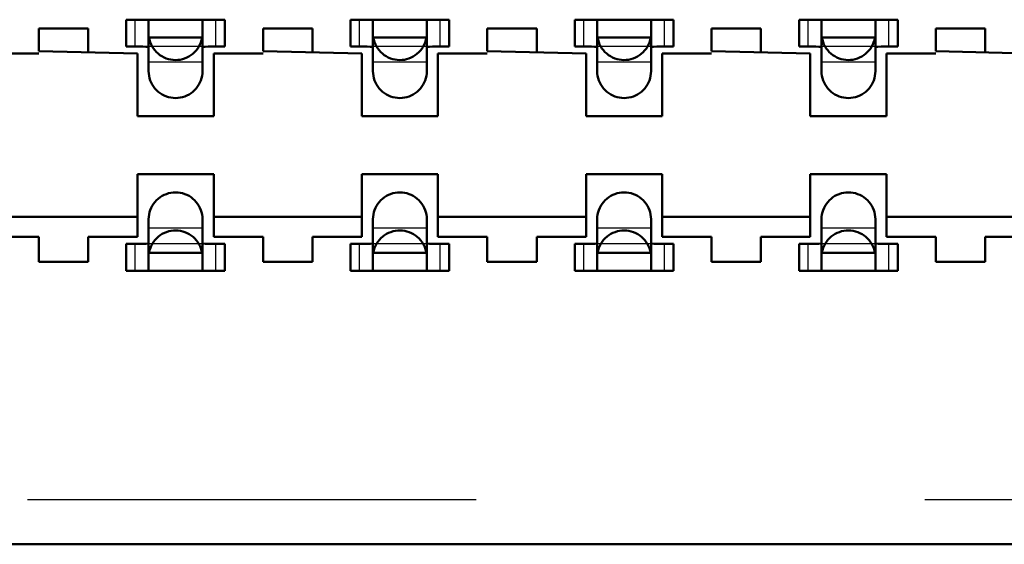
# Model space of a CAD drawing. Header units: inches. Extents: x -1.57 to 1.57, y -0.29 to 0.29.
# Tile 36 of 45: x 0.69 to 0.91, y -0.29 to -0.17. Entities that reach past the tile are written whole.
import ezdxf

# ---------------------------------------------------------------- set-up
doc = ezdxf.new("R2010")
doc.units = ezdxf.units.IN
doc.header["$MEASUREMENT"] = 0
doc.linetypes.add('Dashed', pattern=[2, 1, -1])
for name, color, linetype, lineweight in [('AM_0', 7, 'Continuous', 50), ('AM_4', 3, 'Continuous', 25), ('AM_9', 6, 'Dashed', 25)]:
    doc.layers.add(name, color=color, linetype=linetype, lineweight=lineweight)

# ---------------------------------------------------------------- blocks, each defined once
blk = doc.blocks.new('3_SEAM_50_03_5_L_10_1_A_K_TR_conn_0_in_SEAM_50_03_5_S_10_2_A_K_TR_4')
at = {"layer": 'AM_0', "ltscale": 0.006065}
for p, q in [((0.714, -0.178), (0.714, -0.172)), ((0.736, -0.172), (0.714, -0.172)), ((0.719, -0.18349), (0.719, -0.17215)), ((0.731, -0.17215), (0.731, -0.18349)), ((0.736, -0.178), (0.736, -0.172)), ((0.786, -0.172), (0.764, -0.172)), ((0.764, -0.178), (0.764, -0.172)), ((0.769, -0.18349), (0.769, -0.17215)), ((0.781, -0.17215), (0.781, -0.18349)), ((0.786, -0.178), (0.786, -0.172)), ((0.836, -0.172), (0.814, -0.172)), ((0.814, -0.178), (0.814, -0.172)), ((0.819, -0.18349), (0.819, -0.17215)), ((0.831, -0.17215), (0.831, -0.18349)), ((0.836, -0.178), (0.836, -0.172)), ((0.864, -0.178), (0.864, -0.172)), ((0.886, -0.172), (0.864, -0.172)), ((0.869, -0.18349), (0.869, -0.17215)), ((0.881, -0.17215), (0.881, -0.18349)), ((0.886, -0.178), (0.886, -0.172)), ((0.73092, -0.176), (0.71908, -0.176)), ((0.78092, -0.176), (0.76908, -0.176)), ((0.83092, -0.176), (0.81908, -0.176)), ((0.88092, -0.176), (0.86908, -0.176)), ((0.714, -0.178), (0.71772, -0.178)), ((0.73228, -0.178), (0.736, -0.178)), ((0.764, -0.178), (0.76772, -0.178)), ((0.78228, -0.178), (0.786, -0.178)), ((0.814, -0.178), (0.81772, -0.178)), ((0.83228, -0.178), (0.836, -0.178)), ((0.864, -0.178), (0.86772, -0.178)), ((0.88228, -0.178), (0.886, -0.178)), ((0.719, -0.22785), (0.719, -0.21651)), ((0.731, -0.21651), (0.731, -0.22785)), ((0.769, -0.22785), (0.769, -0.21651)), ((0.781, -0.21651), (0.781, -0.22785)), ((0.819, -0.22785), (0.819, -0.21651)), ((0.831, -0.21651), (0.831, -0.22785)), ((0.869, -0.22785), (0.869, -0.21651)), ((0.881, -0.21651), (0.881, -0.22785)), ((0.71772, -0.222), (0.714, -0.222)), ((0.714, -0.228), (0.714, -0.222)), ((0.736, -0.222), (0.73228, -0.222)), ((0.736, -0.228), (0.736, -0.222)), ((0.76772, -0.222), (0.764, -0.222)), ((0.764, -0.228), (0.764, -0.222)), ((0.786, -0.222), (0.78228, -0.222)), ((0.786, -0.228), (0.786, -0.222)), ((0.81772, -0.222), (0.814, -0.222)), ((0.814, -0.228), (0.814, -0.222)), ((0.836, -0.222), (0.83228, -0.222)), ((0.836, -0.228), (0.836, -0.222)), ((0.86772, -0.222), (0.864, -0.222)), ((0.864, -0.228), (0.864, -0.222)), ((0.886, -0.222), (0.88228, -0.222)), ((0.886, -0.228), (0.886, -0.222)), ((0.73092, -0.224), (0.71908, -0.224)), ((0.78092, -0.224), (0.76908, -0.224)), ((0.83092, -0.224), (0.81908, -0.224)), ((0.88092, -0.224), (0.86908, -0.224)), ((0.714, -0.228), (0.736, -0.228)), ((0.764, -0.228), (0.786, -0.228)), ((0.814, -0.228), (0.836, -0.228)), ((0.864, -0.228), (0.886, -0.228))]:
    blk.add_line(p, q, dxfattribs=at)
for points in [[(0.719, -0.17215), (0.71883, -0.17205), (0.71835, -0.17201), (0.71789, -0.172)], [(0.73211, -0.172), (0.73145, -0.17202), (0.73107, -0.17208), (0.731, -0.17215)], [(0.769, -0.17215), (0.76883, -0.17205), (0.76835, -0.17201), (0.76789, -0.172)], [(0.78211, -0.172), (0.78145, -0.17202), (0.78107, -0.17208), (0.781, -0.17215)], [(0.819, -0.17215), (0.81883, -0.17205), (0.81835, -0.17201), (0.81789, -0.172)], [(0.83211, -0.172), (0.83145, -0.17202), (0.83107, -0.17208), (0.831, -0.17215)], [(0.869, -0.17215), (0.86883, -0.17205), (0.86835, -0.17201), (0.86789, -0.172)], [(0.88211, -0.172), (0.88145, -0.17202), (0.88107, -0.17208), (0.881, -0.17215)], [(0.71908, -0.176), (0.71919, -0.17651), (0.71935, -0.17701), (0.71954, -0.1775), (0.71978, -0.17796), (0.72006, -0.17841), (0.72038, -0.17882), (0.72073, -0.17921), (0.72111, -0.17957), (0.72152, -0.17989), (0.72196, -0.18017), (0.72243, -0.18042), (0.72291, -0.18062), (0.72341, -0.18078), (0.72392, -0.1809), (0.72443, -0.18097), (0.72496, -0.181), (0.72548, -0.18098), (0.726, -0.18092), (0.72651, -0.18081), (0.72701, -0.18065), (0.7275, -0.18046), (0.72796, -0.18022), (0.72841, -0.17994), (0.72882, -0.17962), (0.72921, -0.17927), (0.72957, -0.17889), (0.72989, -0.17848), (0.73017, -0.17804), (0.73042, -0.17757), (0.73062, -0.17709), (0.73078, -0.17659), (0.7309, -0.17608), (0.73092, -0.176)], [(0.76908, -0.176), (0.76919, -0.17651), (0.76935, -0.17701), (0.76954, -0.1775), (0.76978, -0.17796), (0.77006, -0.17841), (0.77038, -0.17882), (0.77073, -0.17921), (0.77111, -0.17957), (0.77152, -0.17989), (0.77196, -0.18017), (0.77243, -0.18042), (0.77291, -0.18062), (0.77341, -0.18078), (0.77392, -0.1809), (0.77443, -0.18097), (0.77496, -0.181), (0.77548, -0.18098), (0.776, -0.18092), (0.77651, -0.18081), (0.77701, -0.18065), (0.7775, -0.18046), (0.77796, -0.18022), (0.77841, -0.17994), (0.77882, -0.17962), (0.77921, -0.17927), (0.77957, -0.17889), (0.77989, -0.17848), (0.78017, -0.17804), (0.78042, -0.17757), (0.78062, -0.17709), (0.78078, -0.17659), (0.7809, -0.17608), (0.78092, -0.176)], [(0.81908, -0.176), (0.81919, -0.17651), (0.81935, -0.17701), (0.81954, -0.1775), (0.81978, -0.17796), (0.82006, -0.17841), (0.82038, -0.17882), (0.82073, -0.17921), (0.82111, -0.17957), (0.82152, -0.17989), (0.82196, -0.18017), (0.82243, -0.18042), (0.82291, -0.18062), (0.82341, -0.18078), (0.82392, -0.1809), (0.82443, -0.18097), (0.82496, -0.181), (0.82548, -0.18098), (0.826, -0.18092), (0.82651, -0.18081), (0.82701, -0.18065), (0.8275, -0.18046), (0.82796, -0.18022), (0.82841, -0.17994), (0.82882, -0.17962), (0.82921, -0.17927), (0.82957, -0.17889), (0.82989, -0.17848), (0.83017, -0.17804), (0.83042, -0.17757), (0.83062, -0.17709), (0.83078, -0.17659), (0.8309, -0.17608), (0.83092, -0.176)], [(0.86908, -0.176), (0.86919, -0.17651), (0.86935, -0.17701), (0.86954, -0.1775), (0.86978, -0.17796), (0.87006, -0.17841), (0.87038, -0.17882), (0.87073, -0.17921), (0.87111, -0.17957), (0.87152, -0.17989), (0.87196, -0.18017), (0.87243, -0.18042), (0.87291, -0.18062), (0.87341, -0.18078), (0.87392, -0.1809), (0.87443, -0.18097), (0.87496, -0.181), (0.87548, -0.18098), (0.876, -0.18092), (0.87651, -0.18081), (0.87701, -0.18065), (0.8775, -0.18046), (0.87796, -0.18022), (0.87841, -0.17994), (0.87882, -0.17962), (0.87921, -0.17927), (0.87957, -0.17889), (0.87989, -0.17848), (0.88017, -0.17804), (0.88042, -0.17757), (0.88062, -0.17709), (0.88078, -0.17659), (0.8809, -0.17608), (0.88092, -0.176)], [(0.719, -0.17825), (0.71884, -0.17809), (0.71837, -0.17802), (0.71772, -0.178)], [(0.73228, -0.178), (0.73157, -0.17802), (0.73113, -0.17811), (0.731, -0.17825)], [(0.769, -0.17825), (0.76884, -0.17809), (0.76837, -0.17802), (0.76772, -0.178)], [(0.78228, -0.178), (0.78157, -0.17802), (0.78113, -0.17811), (0.781, -0.17825)], [(0.819, -0.17825), (0.81884, -0.17809), (0.81837, -0.17802), (0.81772, -0.178)], [(0.83228, -0.178), (0.83157, -0.17802), (0.83113, -0.17811), (0.831, -0.17825)], [(0.869, -0.17825), (0.86884, -0.17809), (0.86837, -0.17802), (0.86772, -0.178)], [(0.88228, -0.178), (0.88157, -0.17802), (0.88113, -0.17811), (0.881, -0.17825)], [(0.731, -0.18349), (0.73098, -0.18401), (0.73091, -0.18453), (0.7308, -0.18504), (0.73064, -0.18554), (0.73044, -0.18602), (0.7302, -0.18649), (0.72991, -0.18693), (0.7296, -0.18734), (0.72924, -0.18773), (0.72886, -0.18808), (0.72844, -0.1884), (0.728, -0.18868), (0.72754, -0.18892), (0.72705, -0.18912), (0.72655, -0.18928), (0.72604, -0.18939), (0.72552, -0.18946), (0.725, -0.18949), (0.72448, -0.18946), (0.72396, -0.18939), (0.72345, -0.18928), (0.72295, -0.18912), (0.72246, -0.18892), (0.722, -0.18868), (0.72156, -0.1884), (0.72114, -0.18808), (0.72076, -0.18773), (0.7204, -0.18734), (0.72009, -0.18693), (0.7198, -0.18649), (0.71956, -0.18602), (0.71936, -0.18554), (0.7192, -0.18504), (0.71909, -0.18453), (0.71902, -0.18401), (0.719, -0.18349)], [(0.781, -0.18349), (0.78098, -0.18401), (0.78091, -0.18453), (0.7808, -0.18504), (0.78064, -0.18554), (0.78044, -0.18602), (0.7802, -0.18649), (0.77991, -0.18693), (0.7796, -0.18734), (0.77924, -0.18773), (0.77886, -0.18808), (0.77844, -0.1884), (0.778, -0.18868), (0.77754, -0.18892), (0.77705, -0.18912), (0.77655, -0.18928), (0.77604, -0.18939), (0.77552, -0.18946), (0.775, -0.18949), (0.77448, -0.18946), (0.77396, -0.18939), (0.77345, -0.18928), (0.77295, -0.18912), (0.77246, -0.18892), (0.772, -0.18868), (0.77156, -0.1884), (0.77114, -0.18808), (0.77076, -0.18773), (0.7704, -0.18734), (0.77009, -0.18693), (0.7698, -0.18649), (0.76956, -0.18602), (0.76936, -0.18554), (0.7692, -0.18504), (0.76909, -0.18453), (0.76902, -0.18401), (0.769, -0.18349)], [(0.831, -0.18349), (0.83098, -0.18401), (0.83091, -0.18453), (0.8308, -0.18504), (0.83064, -0.18554), (0.83044, -0.18602), (0.8302, -0.18649), (0.82991, -0.18693), (0.8296, -0.18734), (0.82924, -0.18773), (0.82886, -0.18808), (0.82844, -0.1884), (0.828, -0.18868), (0.82754, -0.18892), (0.82705, -0.18912), (0.82655, -0.18928), (0.82604, -0.18939), (0.82552, -0.18946), (0.825, -0.18949), (0.82448, -0.18946), (0.82396, -0.18939), (0.82345, -0.18928), (0.82295, -0.18912), (0.82246, -0.18892), (0.822, -0.18868), (0.82156, -0.1884), (0.82114, -0.18808), (0.82076, -0.18773), (0.8204, -0.18734), (0.82009, -0.18693), (0.8198, -0.18649), (0.81956, -0.18602), (0.81936, -0.18554), (0.8192, -0.18504), (0.81909, -0.18453), (0.81902, -0.18401), (0.819, -0.18349)], [(0.881, -0.18349), (0.88098, -0.18401), (0.88091, -0.18453), (0.8808, -0.18504), (0.88064, -0.18554), (0.88044, -0.18602), (0.8802, -0.18649), (0.87991, -0.18693), (0.8796, -0.18734), (0.87924, -0.18773), (0.87886, -0.18808), (0.87844, -0.1884), (0.878, -0.18868), (0.87754, -0.18892), (0.87705, -0.18912), (0.87655, -0.18928), (0.87604, -0.18939), (0.87552, -0.18946), (0.875, -0.18949), (0.87448, -0.18946), (0.87396, -0.18939), (0.87345, -0.18928), (0.87295, -0.18912), (0.87246, -0.18892), (0.872, -0.18868), (0.87156, -0.1884), (0.87114, -0.18808), (0.87076, -0.18773), (0.8704, -0.18734), (0.87009, -0.18693), (0.8698, -0.18649), (0.86956, -0.18602), (0.86936, -0.18554), (0.8692, -0.18504), (0.86909, -0.18453), (0.86902, -0.18401), (0.869, -0.18349)], [(0.719, -0.21651), (0.71902, -0.21599), (0.71909, -0.21547), (0.7192, -0.21496), (0.71936, -0.21446), (0.71956, -0.21398), (0.7198, -0.21351), (0.72009, -0.21307), (0.7204, -0.21266), (0.72076, -0.21227), (0.72114, -0.21192), (0.72156, -0.2116), (0.722, -0.21132), (0.72246, -0.21108), (0.72295, -0.21088), (0.72345, -0.21072), (0.72396, -0.21061), (0.72448, -0.21054), (0.725, -0.21051), (0.72552, -0.21054), (0.72604, -0.21061), (0.72655, -0.21072), (0.72705, -0.21088), (0.72754, -0.21108), (0.728, -0.21132), (0.72844, -0.2116), (0.72886, -0.21192), (0.72924, -0.21227), (0.7296, -0.21266), (0.72991, -0.21307), (0.7302, -0.21351), (0.73044, -0.21398), (0.73064, -0.21446), (0.7308, -0.21496), (0.73091, -0.21547), (0.73098, -0.21599), (0.731, -0.21651)], [(0.769, -0.21651), (0.76902, -0.21599), (0.76909, -0.21547), (0.7692, -0.21496), (0.76936, -0.21446), (0.76956, -0.21398), (0.7698, -0.21351), (0.77009, -0.21307), (0.7704, -0.21266), (0.77076, -0.21227), (0.77114, -0.21192), (0.77156, -0.2116), (0.772, -0.21132), (0.77246, -0.21108), (0.77295, -0.21088), (0.77345, -0.21072), (0.77396, -0.21061), (0.77448, -0.21054), (0.775, -0.21051), (0.77552, -0.21054), (0.77604, -0.21061), (0.77655, -0.21072), (0.77705, -0.21088), (0.77754, -0.21108), (0.778, -0.21132), (0.77844, -0.2116), (0.77886, -0.21192), (0.77924, -0.21227), (0.7796, -0.21266), (0.77991, -0.21307), (0.7802, -0.21351), (0.78044, -0.21398), (0.78064, -0.21446), (0.7808, -0.21496), (0.78091, -0.21547), (0.78098, -0.21599), (0.781, -0.21651)], [(0.819, -0.21651), (0.81902, -0.21599), (0.81909, -0.21547), (0.8192, -0.21496), (0.81936, -0.21446), (0.81956, -0.21398), (0.8198, -0.21351), (0.82009, -0.21307), (0.8204, -0.21266), (0.82076, -0.21227), (0.82114, -0.21192), (0.82156, -0.2116), (0.822, -0.21132), (0.82246, -0.21108), (0.82295, -0.21088), (0.82345, -0.21072), (0.82396, -0.21061), (0.82448, -0.21054), (0.825, -0.21051), (0.82552, -0.21054), (0.82604, -0.21061), (0.82655, -0.21072), (0.82705, -0.21088), (0.82754, -0.21108), (0.828, -0.21132), (0.82844, -0.2116), (0.82886, -0.21192), (0.82924, -0.21227), (0.8296, -0.21266), (0.82991, -0.21307), (0.8302, -0.21351), (0.83044, -0.21398), (0.83064, -0.21446), (0.8308, -0.21496), (0.83091, -0.21547), (0.83098, -0.21599), (0.831, -0.21651)], [(0.869, -0.21651), (0.86902, -0.21599), (0.86909, -0.21547), (0.8692, -0.21496), (0.86936, -0.21446), (0.86956, -0.21398), (0.8698, -0.21351), (0.87009, -0.21307), (0.8704, -0.21266), (0.87076, -0.21227), (0.87114, -0.21192), (0.87156, -0.2116), (0.872, -0.21132), (0.87246, -0.21108), (0.87295, -0.21088), (0.87345, -0.21072), (0.87396, -0.21061), (0.87448, -0.21054), (0.875, -0.21051), (0.87552, -0.21054), (0.87604, -0.21061), (0.87655, -0.21072), (0.87705, -0.21088), (0.87754, -0.21108), (0.878, -0.21132), (0.87844, -0.2116), (0.87886, -0.21192), (0.87924, -0.21227), (0.8796, -0.21266), (0.87991, -0.21307), (0.8802, -0.21351), (0.88044, -0.21398), (0.88064, -0.21446), (0.8808, -0.21496), (0.88091, -0.21547), (0.88098, -0.21599), (0.881, -0.21651)], [(0.73092, -0.224), (0.73081, -0.22349), (0.73065, -0.22299), (0.73046, -0.2225), (0.73022, -0.22204), (0.72994, -0.22159), (0.72962, -0.22118), (0.72927, -0.22079), (0.72889, -0.22043), (0.72848, -0.22011), (0.72804, -0.21983), (0.72757, -0.21958), (0.72709, -0.21938), (0.72659, -0.21922), (0.72608, -0.2191), (0.72557, -0.21903), (0.72504, -0.219), (0.72452, -0.21902), (0.724, -0.21908), (0.72349, -0.21919), (0.72299, -0.21935), (0.7225, -0.21954), (0.72204, -0.21978), (0.72159, -0.22006), (0.72118, -0.22038), (0.72079, -0.22073), (0.72043, -0.22111), (0.72011, -0.22152), (0.71983, -0.22196), (0.71958, -0.22243), (0.71938, -0.22291), (0.71922, -0.22341), (0.7191, -0.22392), (0.71908, -0.224)], [(0.78092, -0.224), (0.78081, -0.22349), (0.78065, -0.22299), (0.78046, -0.2225), (0.78022, -0.22204), (0.77994, -0.22159), (0.77962, -0.22118), (0.77927, -0.22079), (0.77889, -0.22043), (0.77848, -0.22011), (0.77804, -0.21983), (0.77757, -0.21958), (0.77709, -0.21938), (0.77659, -0.21922), (0.77608, -0.2191), (0.77557, -0.21903), (0.77504, -0.219), (0.77452, -0.21902), (0.774, -0.21908), (0.77349, -0.21919), (0.77299, -0.21935), (0.7725, -0.21954), (0.77204, -0.21978), (0.77159, -0.22006), (0.77118, -0.22038), (0.77079, -0.22073), (0.77043, -0.22111), (0.77011, -0.22152), (0.76983, -0.22196), (0.76958, -0.22243), (0.76938, -0.22291), (0.76922, -0.22341), (0.7691, -0.22392), (0.76908, -0.224)], [(0.83092, -0.224), (0.83081, -0.22349), (0.83065, -0.22299), (0.83046, -0.2225), (0.83022, -0.22204), (0.82994, -0.22159), (0.82962, -0.22118), (0.82927, -0.22079), (0.82889, -0.22043), (0.82848, -0.22011), (0.82804, -0.21983), (0.82757, -0.21958), (0.82709, -0.21938), (0.82659, -0.21922), (0.82608, -0.2191), (0.82557, -0.21903), (0.82504, -0.219), (0.82452, -0.21902), (0.824, -0.21908), (0.82349, -0.21919), (0.82299, -0.21935), (0.8225, -0.21954), (0.82204, -0.21978), (0.82159, -0.22006), (0.82118, -0.22038), (0.82079, -0.22073), (0.82043, -0.22111), (0.82011, -0.22152), (0.81983, -0.22196), (0.81958, -0.22243), (0.81938, -0.22291), (0.81922, -0.22341), (0.8191, -0.22392), (0.81908, -0.224)], [(0.88092, -0.224), (0.88081, -0.22349), (0.88065, -0.22299), (0.88046, -0.2225), (0.88022, -0.22204), (0.87994, -0.22159), (0.87962, -0.22118), (0.87927, -0.22079), (0.87889, -0.22043), (0.87848, -0.22011), (0.87804, -0.21983), (0.87757, -0.21958), (0.87709, -0.21938), (0.87659, -0.21922), (0.87608, -0.2191), (0.87557, -0.21903), (0.87504, -0.219), (0.87452, -0.21902), (0.874, -0.21908), (0.87349, -0.21919), (0.87299, -0.21935), (0.8725, -0.21954), (0.87204, -0.21978), (0.87159, -0.22006), (0.87118, -0.22038), (0.87079, -0.22073), (0.87043, -0.22111), (0.87011, -0.22152), (0.86983, -0.22196), (0.86958, -0.22243), (0.86938, -0.22291), (0.86922, -0.22341), (0.8691, -0.22392), (0.86908, -0.224)], [(0.71772, -0.222), (0.71843, -0.22198), (0.71887, -0.22189), (0.719, -0.22175)], [(0.731, -0.22175), (0.73116, -0.22191), (0.73163, -0.22198), (0.73228, -0.222)], [(0.76772, -0.222), (0.76843, -0.22198), (0.76887, -0.22189), (0.769, -0.22175)], [(0.781, -0.22175), (0.78116, -0.22191), (0.78163, -0.22198), (0.78228, -0.222)], [(0.81772, -0.222), (0.81843, -0.22198), (0.81887, -0.22189), (0.819, -0.22175)], [(0.831, -0.22175), (0.83116, -0.22191), (0.83163, -0.22198), (0.83228, -0.222)], [(0.86772, -0.222), (0.86843, -0.22198), (0.86887, -0.22189), (0.869, -0.22175)], [(0.881, -0.22175), (0.88116, -0.22191), (0.88163, -0.22198), (0.88228, -0.222)], [(0.71789, -0.228), (0.71855, -0.22798), (0.71893, -0.22792), (0.719, -0.22785)], [(0.731, -0.22785), (0.73117, -0.22795), (0.73165, -0.22799), (0.73211, -0.228)], [(0.76789, -0.228), (0.76855, -0.22798), (0.76893, -0.22792), (0.769, -0.22785)], [(0.781, -0.22785), (0.78117, -0.22795), (0.78165, -0.22799), (0.78211, -0.228)], [(0.81789, -0.228), (0.81855, -0.22798), (0.81893, -0.22792), (0.819, -0.22785)], [(0.831, -0.22785), (0.83117, -0.22795), (0.83165, -0.22799), (0.83211, -0.228)], [(0.86789, -0.228), (0.86855, -0.22798), (0.86893, -0.22792), (0.869, -0.22785)], [(0.881, -0.22785), (0.88117, -0.22795), (0.88165, -0.22799), (0.88211, -0.228)]]:
    blk.add_lwpolyline(points, dxfattribs=at)
at = {"layer": 'AM_4', "ltscale": 0.006065}
for p, q in [((0.716, -0.178), (0.716, -0.172)), ((0.734, -0.178), (0.734, -0.172)), ((0.766, -0.178), (0.766, -0.172)), ((0.784, -0.178), (0.784, -0.172)), ((0.816, -0.178), (0.816, -0.172)), ((0.834, -0.178), (0.834, -0.172)), ((0.866, -0.178), (0.866, -0.172)), ((0.884, -0.178), (0.884, -0.172)), ((0.716, -0.228), (0.716, -0.222)), ((0.734, -0.228), (0.734, -0.222)), ((0.766, -0.228), (0.766, -0.222)), ((0.784, -0.228), (0.784, -0.222)), ((0.816, -0.228), (0.816, -0.222)), ((0.834, -0.228), (0.834, -0.222)), ((0.866, -0.228), (0.866, -0.222)), ((0.884, -0.228), (0.884, -0.222))]:
    blk.add_line(p, q, dxfattribs=at)
at = {"layer": 'AM_9', "ltscale": 0.006065}
for p, q in [((0.73228, -0.178), (0.71772, -0.178)), ((0.78228, -0.178), (0.76772, -0.178)), ((0.83228, -0.178), (0.81772, -0.178)), ((0.88228, -0.178), (0.86772, -0.178)), ((0.731, -0.18151), (0.719, -0.18151)), ((0.781, -0.18151), (0.769, -0.18151)), ((0.831, -0.18151), (0.819, -0.18151)), ((0.881, -0.18151), (0.869, -0.18151)), ((0.731, -0.21849), (0.719, -0.21849)), ((0.781, -0.21849), (0.769, -0.21849)), ((0.831, -0.21849), (0.819, -0.21849)), ((0.881, -0.21849), (0.869, -0.21849)), ((0.73228, -0.222), (0.71772, -0.222)), ((0.78228, -0.222), (0.76772, -0.222)), ((0.83228, -0.222), (0.81772, -0.222)), ((0.88228, -0.222), (0.86772, -0.222)), ((-1.308, -0.279), (1.308, -0.279))]:
    blk.add_line(p, q, dxfattribs=at)
blk = doc.blocks.new('4_SEAM_50_03_5_L_10_1_A_K_TR_body_0_in_SEAM_50_03_5_S_10_2_A_K_TR_4')
at = {"layer": 'AM_0', "ltscale": 0.006206}
for p, q in [((0.6945, -0.179), (0.6945, -0.174)), ((0.6945, -0.174), (0.7055, -0.174)), ((0.7055, -0.174), (0.7055, -0.179)), ((0.7445, -0.179), (0.7445, -0.174)), ((0.7445, -0.174), (0.7555, -0.174)), ((0.7555, -0.174), (0.7555, -0.179)), ((0.7945, -0.179), (0.7945, -0.174)), ((0.7945, -0.174), (0.8055, -0.174)), ((0.8055, -0.174), (0.8055, -0.179)), ((0.8445, -0.179), (0.8445, -0.174)), ((0.8445, -0.174), (0.8555, -0.174)), ((0.8555, -0.174), (0.8555, -0.179)), ((0.8945, -0.179), (0.8945, -0.174)), ((0.8945, -0.174), (0.9055, -0.174)), ((0.9055, -0.174), (0.9055, -0.179)), ((0.6835, -0.17955), (0.6945, -0.17955)), ((0.6945, -0.179), (0.7165, -0.17955)), ((0.7165, -0.17955), (0.7165, -0.19355)), ((0.7335, -0.17955), (0.7445, -0.17955)), ((0.7335, -0.19355), (0.7335, -0.17955)), ((0.7445, -0.179), (0.7665, -0.17955)), ((0.7665, -0.17955), (0.7665, -0.19355)), ((0.7835, -0.17955), (0.7945, -0.17955)), ((0.7835, -0.19355), (0.7835, -0.17955)), ((0.7945, -0.179), (0.8165, -0.17955)), ((0.8165, -0.17955), (0.8165, -0.19355)), ((0.8335, -0.17955), (0.8445, -0.17955)), ((0.8335, -0.19355), (0.8335, -0.17955)), ((0.8445, -0.179), (0.8665, -0.17955)), ((0.8665, -0.17955), (0.8665, -0.19355)), ((0.8835, -0.17955), (0.8945, -0.17955)), ((0.8835, -0.19355), (0.8835, -0.17955)), ((0.8945, -0.179), (0.9165, -0.17955)), ((0.7165, -0.19355), (0.7335, -0.19355)), ((0.7665, -0.19355), (0.7835, -0.19355)), ((0.8165, -0.19355), (0.8335, -0.19355)), ((0.8665, -0.19355), (0.8835, -0.19355)), ((0.7165, -0.22045), (0.7165, -0.20645)), ((0.7165, -0.20645), (0.7335, -0.20645)), ((0.7335, -0.20645), (0.7335, -0.22045)), ((0.7665, -0.22045), (0.7665, -0.20645)), ((0.7665, -0.20645), (0.7835, -0.20645)), ((0.7835, -0.20645), (0.7835, -0.22045)), ((0.8165, -0.22045), (0.8165, -0.20645)), ((0.8165, -0.20645), (0.8335, -0.20645)), ((0.8335, -0.20645), (0.8335, -0.22045)), ((0.8665, -0.20645), (0.8835, -0.20645)), ((0.8665, -0.20645), (0.8665, -0.22045)), ((0.8835, -0.20645), (0.8835, -0.22045)), ((0.6835, -0.216), (0.7165, -0.216)), ((0.7335, -0.216), (0.7665, -0.216)), ((0.7835, -0.216), (0.8165, -0.216)), ((0.8335, -0.216), (0.8665, -0.216)), ((0.8835, -0.216), (0.9165, -0.216)), ((0.6835, -0.22045), (0.6945, -0.22045)), ((0.6945, -0.22045), (0.6945, -0.226)), ((0.7055, -0.22045), (0.7165, -0.22045)), ((0.7055, -0.226), (0.7055, -0.22045)), ((0.7335, -0.22045), (0.7445, -0.22045)), ((0.7445, -0.22045), (0.7445, -0.226)), ((0.7555, -0.22045), (0.7665, -0.22045)), ((0.7555, -0.226), (0.7555, -0.22045)), ((0.7835, -0.22045), (0.7945, -0.22045)), ((0.7945, -0.22045), (0.7945, -0.226)), ((0.8055, -0.22045), (0.8165, -0.22045)), ((0.8055, -0.226), (0.8055, -0.22045)), ((0.8335, -0.22045), (0.8445, -0.22045)), ((0.8445, -0.22045), (0.8445, -0.226)), ((0.8555, -0.22045), (0.8665, -0.22045)), ((0.8555, -0.226), (0.8555, -0.22045)), ((0.8835, -0.22045), (0.8945, -0.22045)), ((0.8945, -0.22045), (0.8945, -0.226)), ((0.9055, -0.22045), (0.9165, -0.22045)), ((0.9055, -0.226), (0.9055, -0.22045)), ((0.6945, -0.226), (0.7055, -0.226)), ((0.7445, -0.226), (0.7555, -0.226)), ((0.7945, -0.226), (0.8055, -0.226)), ((0.8445, -0.226), (0.8555, -0.226)), ((0.8945, -0.226), (0.9055, -0.226)), ((-1.318, -0.289), (1.318, -0.289))]:
    blk.add_line(p, q, dxfattribs=at)

msp = doc.modelspace()

# ---------------------------------------------------------------- block references
for name in ['4_SEAM_50_03_5_L_10_1_A_K_TR_body_0_in_SEAM_50_03_5_S_10_2_A_K_TR_4', '3_SEAM_50_03_5_L_10_1_A_K_TR_conn_0_in_SEAM_50_03_5_S_10_2_A_K_TR_4']:
    msp.add_blockref(name, (0, 0))

doc.saveas('drawing.dxf')
